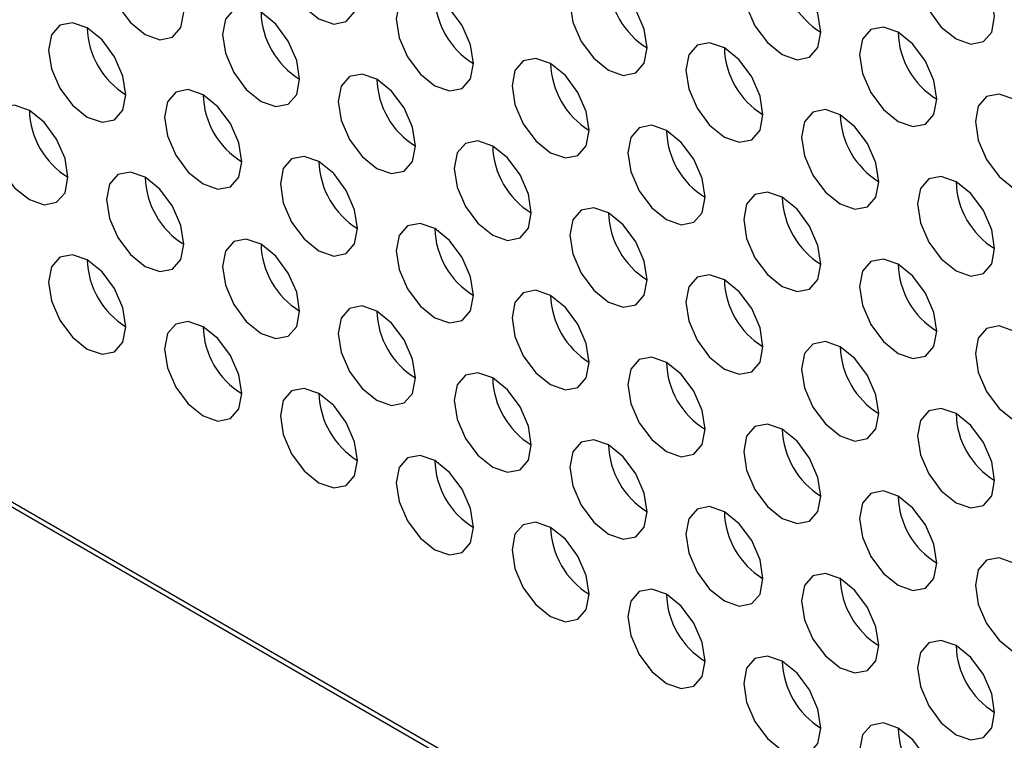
# Paper-space layout 'Sheet2' of a CAD drawing. Header units: millimetres. Extents: x 0 to 1118, y 0 to 864.
# Tile 133 of 232: x 817.86 to 823.87, y 616.03 to 620.43. Entities that reach past the tile are written whole.
import ezdxf

# ---------------------------------------------------------------- set-up
doc = ezdxf.new("R2010")
doc.units = ezdxf.units.MM

psp = doc.layouts.new('Sheet2')

# ---------------------------------------------------------------- linework, layer by layer
at = {"color": 7, "linetype": 'Continuous', "lineweight": 30}
for p, q in [((791.9144, 632.4007), (828.4723, 611.2963)), ((791.9896, 632.3898), (828.4723, 611.3287))]:
    psp.add_line(p, q, dxfattribs=at)
at = {"color": 7, "linetype": 'Continuous', "lineweight": 30, "flags": 128}
for points in [[(819.9204, 620.5661), (819.9024, 620.6807), (819.8513, 620.7985), (819.7749, 620.9016), (819.6847, 620.9744), (819.5944, 621.0057), (819.518, 620.9909), (819.4669, 620.9321), (819.449, 620.8383), (819.4669, 620.7238), (819.518, 620.606), (819.5944, 620.5028), (819.6847, 620.43), (819.7749, 620.3987), (819.8513, 620.4135), (819.9024, 620.4724), (819.9204, 620.5661)], [(818.8597, 620.4708), (818.8417, 620.5853), (818.7907, 620.7031), (818.7142, 620.8062), (818.624, 620.879), (818.5338, 620.9104), (818.4573, 620.8955), (818.4062, 620.8367), (818.3883, 620.7429), (818.4062, 620.6284), (818.4573, 620.5106), (818.5338, 620.4075), (818.624, 620.3347), (818.7142, 620.3033), (818.7907, 620.3182), (818.8417, 620.377), (818.8597, 620.4708)], [(823.8094, 620.444), (823.7915, 620.5586), (823.7404, 620.6763), (823.6639, 620.7795), (823.5737, 620.8523), (823.4835, 620.8836), (823.4071, 620.8688), (823.356, 620.81), (823.338, 620.7162), (823.356, 620.6017), (823.4071, 620.4839), (823.4835, 620.3807), (823.5737, 620.3079), (823.6639, 620.2766), (823.7404, 620.2914), (823.7915, 620.3502), (823.8094, 620.444)], [(822.7488, 620.3487), (822.7308, 620.4632), (822.6797, 620.581), (822.6033, 620.6841), (822.5131, 620.7569), (822.4229, 620.7883), (822.3464, 620.7734), (822.2953, 620.7146), (822.2774, 620.6208), (822.2953, 620.5063), (822.3464, 620.3885), (822.4229, 620.2853), (822.5131, 620.2126), (822.6033, 620.1812), (822.6797, 620.1961), (822.7308, 620.2549), (822.7488, 620.3487)], [(821.6881, 620.2533), (821.6702, 620.3678), (821.6191, 620.4856), (821.5426, 620.5888), (821.4524, 620.6616), (821.3622, 620.6929), (821.2858, 620.678), (821.2347, 620.6192), (821.2167, 620.5254), (821.2347, 620.4109), (821.2858, 620.2931), (821.3622, 620.19), (821.4524, 620.1172), (821.5426, 620.0858), (821.6191, 620.1007), (821.6702, 620.1595), (821.6881, 620.2533)], [(820.6275, 620.1579), (820.6095, 620.2725), (820.5584, 620.3903), (820.482, 620.4934), (820.3918, 620.5662), (820.3016, 620.5975), (820.2251, 620.5827), (820.174, 620.5239), (820.1561, 620.4301), (820.174, 620.3156), (820.2251, 620.1978), (820.3016, 620.0946), (820.3918, 620.0218), (820.482, 619.9905), (820.5584, 620.0053), (820.6095, 620.0641), (820.6275, 620.1579)], [(819.5668, 620.0626), (819.5489, 620.1771), (819.4978, 620.2949), (819.4213, 620.398), (819.3311, 620.4708), (819.2409, 620.5022), (819.1644, 620.4873), (819.1133, 620.4285), (819.0954, 620.3347), (819.1133, 620.2202), (819.1644, 620.1024), (819.2409, 619.9993), (819.3311, 619.9265), (819.4213, 619.8951), (819.4978, 619.91), (819.5489, 619.9688), (819.5668, 620.0626)], [(818.5061, 619.9672), (818.4882, 620.0817), (818.4371, 620.1995), (818.3606, 620.3027), (818.2704, 620.3755), (818.1802, 620.4068), (818.1038, 620.392), (818.0527, 620.3332), (818.0347, 620.2394), (818.0527, 620.1248), (818.1038, 620.007), (818.1802, 619.9039), (818.2704, 619.8311), (818.3606, 619.7998), (818.4371, 619.8146), (818.4882, 619.8734), (818.5061, 619.9672)], [(823.4559, 619.9405), (823.4379, 620.055), (823.3869, 620.1728), (823.3104, 620.2759), (823.2202, 620.3487), (823.13, 620.3801), (823.0535, 620.3652), (823.0024, 620.3064), (822.9845, 620.2126), (823.0024, 620.0981), (823.0535, 619.9803), (823.13, 619.8771), (823.2202, 619.8044), (823.3104, 619.773), (823.3869, 619.7879), (823.4379, 619.8467), (823.4559, 619.9405)], [(822.3952, 619.8451), (822.3773, 619.9596), (822.3262, 620.0774), (822.2497, 620.1806), (822.1595, 620.2533), (822.0693, 620.2847), (821.9929, 620.2698), (821.9418, 620.211), (821.9238, 620.1172), (821.9418, 620.0027), (821.9929, 619.8849), (822.0693, 619.7818), (822.1595, 619.709), (822.2497, 619.6776), (822.3262, 619.6925), (822.3773, 619.7513), (822.3952, 619.8451)], [(821.3346, 619.7497), (821.3166, 619.8643), (821.2655, 619.9821), (821.1891, 620.0852), (821.0989, 620.158), (821.0087, 620.1893), (820.9322, 620.1745), (820.8811, 620.1157), (820.8632, 620.0219), (820.8811, 619.9074), (820.9322, 619.7896), (821.0087, 619.6864), (821.0989, 619.6136), (821.1891, 619.5823), (821.2655, 619.5971), (821.3166, 619.6559), (821.3346, 619.7497)], [(820.2739, 619.6544), (820.256, 619.7689), (820.2049, 619.8867), (820.1284, 619.9898), (820.0382, 620.0626), (819.948, 620.094), (819.8715, 620.0791), (819.8204, 620.0203), (819.8025, 619.9265), (819.8204, 619.812), (819.8715, 619.6942), (819.948, 619.5911), (820.0382, 619.5183), (820.1284, 619.4869), (820.2049, 619.5018), (820.256, 619.5606), (820.2739, 619.6544)], [(819.2132, 619.559), (819.1953, 619.6735), (819.1442, 619.7913), (819.0677, 619.8945), (818.9775, 619.9673), (818.8873, 619.9986), (818.8109, 619.9838), (818.7598, 619.9249), (818.7418, 619.8312), (818.7598, 619.7166), (818.8109, 619.5988), (818.8873, 619.4957), (818.9775, 619.4229), (819.0677, 619.3915), (819.1442, 619.4064), (819.1953, 619.4652), (819.2132, 619.559)], [(824.163, 619.5323), (824.1451, 619.6468), (824.094, 619.7646), (824.0175, 619.8677), (823.9273, 619.9405), (823.8371, 619.9719), (823.7606, 619.957), (823.7095, 619.8982), (823.6916, 619.8044), (823.7095, 619.6899), (823.7606, 619.5721), (823.8371, 619.4689), (823.9273, 619.3961), (824.0175, 619.3648), (824.094, 619.3797), (824.1451, 619.4385), (824.163, 619.5323)], [(818.1526, 619.4637), (818.1346, 619.5782), (818.0835, 619.696), (818.0071, 619.7991), (817.9169, 619.8719), (817.8267, 619.9033), (817.7502, 619.8884), (817.6991, 619.8296), (817.6812, 619.7358), (817.6991, 619.6213), (817.7502, 619.5035), (817.8267, 619.4003), (817.9169, 619.3275), (818.0071, 619.2962), (818.0835, 619.311), (818.1346, 619.3698), (818.1526, 619.4637)], [(823.1023, 619.4369), (823.0844, 619.5514), (823.0333, 619.6692), (822.9568, 619.7724), (822.8666, 619.8451), (822.7764, 619.8765), (822.7, 619.8616), (822.6489, 619.8028), (822.6309, 619.709), (822.6489, 619.5945), (822.7, 619.4767), (822.7764, 619.3736), (822.8666, 619.3008), (822.9568, 619.2694), (823.0333, 619.2843), (823.0844, 619.3431), (823.1023, 619.4369)], [(822.0417, 619.3415), (822.0237, 619.4561), (821.9726, 619.5738), (821.8962, 619.677), (821.806, 619.7498), (821.7158, 619.7811), (821.6393, 619.7663), (821.5882, 619.7075), (821.5703, 619.6137), (821.5882, 619.4992), (821.6393, 619.3814), (821.7158, 619.2782), (821.806, 619.2054), (821.8962, 619.1741), (821.9726, 619.1889), (822.0237, 619.2477), (822.0417, 619.3415)], [(820.981, 619.2462), (820.9631, 619.3607), (820.912, 619.4785), (820.8355, 619.5816), (820.7453, 619.6544), (820.6551, 619.6858), (820.5786, 619.6709), (820.5276, 619.6121), (820.5096, 619.5183), (820.5276, 619.4038), (820.5786, 619.286), (820.6551, 619.1829), (820.7453, 619.1101), (820.8355, 619.0787), (820.912, 619.0936), (820.9631, 619.1524), (820.981, 619.2462)], [(819.9204, 619.1508), (819.9024, 619.2653), (819.8513, 619.3831), (819.7749, 619.4863), (819.6847, 619.5591), (819.5944, 619.5904), (819.518, 619.5756), (819.4669, 619.5167), (819.449, 619.4229), (819.4669, 619.3084), (819.518, 619.1906), (819.5944, 619.0875), (819.6847, 619.0147), (819.7749, 618.9833), (819.8513, 618.9982), (819.9024, 619.057), (819.9204, 619.1508)], [(818.8597, 619.0554), (818.8417, 619.17), (818.7907, 619.2878), (818.7142, 619.3909), (818.624, 619.4637), (818.5338, 619.495), (818.4573, 619.4802), (818.4062, 619.4214), (818.3883, 619.3276), (818.4062, 619.2131), (818.4573, 619.0953), (818.5338, 618.9921), (818.624, 618.9193), (818.7142, 618.888), (818.7907, 618.9028), (818.8417, 618.9616), (818.8597, 619.0554)], [(823.8094, 619.0287), (823.7915, 619.1432), (823.7404, 619.261), (823.6639, 619.3642), (823.5737, 619.4369), (823.4835, 619.4683), (823.4071, 619.4534), (823.356, 619.3946), (823.338, 619.3008), (823.356, 619.1863), (823.4071, 619.0685), (823.4835, 618.9654), (823.5737, 618.8926), (823.6639, 618.8612), (823.7404, 618.8761), (823.7915, 618.9349), (823.8094, 619.0287)], [(822.7488, 618.9333), (822.7308, 619.0478), (822.6797, 619.1656), (822.6033, 619.2688), (822.5131, 619.3416), (822.4229, 619.3729), (822.3464, 619.3581), (822.2953, 619.2993), (822.2774, 619.2055), (822.2953, 619.091), (822.3464, 618.9732), (822.4229, 618.87), (822.5131, 618.7972), (822.6033, 618.7659), (822.6797, 618.7807), (822.7308, 618.8395), (822.7488, 618.9333)], [(821.6881, 618.838), (821.6702, 618.9525), (821.6191, 619.0703), (821.5426, 619.1734), (821.4524, 619.2462), (821.3622, 619.2776), (821.2858, 619.2627), (821.2347, 619.2039), (821.2167, 619.1101), (821.2347, 618.9956), (821.2858, 618.8778), (821.3622, 618.7746), (821.4524, 618.7019), (821.5426, 618.6705), (821.6191, 618.6854), (821.6702, 618.7442), (821.6881, 618.838)], [(820.6275, 618.7426), (820.6095, 618.8571), (820.5584, 618.9749), (820.482, 619.0781), (820.3918, 619.1509), (820.3016, 619.1822), (820.2251, 619.1673), (820.174, 619.1085), (820.1561, 619.0147), (820.174, 618.9002), (820.2251, 618.7824), (820.3016, 618.6793), (820.3918, 618.6065), (820.482, 618.5751), (820.5584, 618.59), (820.6095, 618.6488), (820.6275, 618.7426)], [(819.5668, 618.6472), (819.5489, 618.7618), (819.4978, 618.8796), (819.4213, 618.9827), (819.3311, 619.0555), (819.2409, 619.0868), (819.1644, 619.072), (819.1133, 619.0132), (819.0954, 618.9194), (819.1133, 618.8049), (819.1644, 618.6871), (819.2409, 618.5839), (819.3311, 618.5111), (819.4213, 618.4798), (819.4978, 618.4946), (819.5489, 618.5534), (819.5668, 618.6472)], [(818.5061, 618.5519), (818.4882, 618.6664), (818.4371, 618.7842), (818.3606, 618.8873), (818.2704, 618.9601), (818.1802, 618.9915), (818.1038, 618.9766), (818.0527, 618.9178), (818.0347, 618.824), (818.0527, 618.7095), (818.1038, 618.5917), (818.1802, 618.4886), (818.2704, 618.4158), (818.3606, 618.3844), (818.4371, 618.3993), (818.4882, 618.4581), (818.5061, 618.5519)], [(823.4559, 618.5251), (823.4379, 618.6396), (823.3869, 618.7574), (823.3104, 618.8606), (823.2202, 618.9334), (823.13, 618.9647), (823.0535, 618.9499), (823.0024, 618.8911), (822.9845, 618.7973), (823.0024, 618.6828), (823.0535, 618.565), (823.13, 618.4618), (823.2202, 618.389), (823.3104, 618.3577), (823.3869, 618.3725), (823.4379, 618.4313), (823.4559, 618.5251)], [(822.3952, 618.4298), (822.3773, 618.5443), (822.3262, 618.6621), (822.2497, 618.7652), (822.1595, 618.838), (822.0693, 618.8694), (821.9929, 618.8545), (821.9418, 618.7957), (821.9238, 618.7019), (821.9418, 618.5874), (821.9929, 618.4696), (822.0693, 618.3664), (822.1595, 618.2937), (822.2497, 618.2623), (822.3262, 618.2772), (822.3773, 618.336), (822.3952, 618.4298)], [(821.3346, 618.3344), (821.3166, 618.4489), (821.2655, 618.5667), (821.1891, 618.6699), (821.0989, 618.7427), (821.0087, 618.774), (820.9322, 618.7591), (820.8811, 618.7003), (820.8632, 618.6065), (820.8811, 618.492), (820.9322, 618.3742), (821.0087, 618.2711), (821.0989, 618.1983), (821.1891, 618.1669), (821.2655, 618.1818), (821.3166, 618.2406), (821.3346, 618.3344)], [(820.2739, 618.239), (820.256, 618.3536), (820.2049, 618.4714), (820.1284, 618.5745), (820.0382, 618.6473), (819.948, 618.6786), (819.8715, 618.6638), (819.8204, 618.605), (819.8025, 618.5112), (819.8204, 618.3967), (819.8715, 618.2789), (819.948, 618.1757), (820.0382, 618.1029), (820.1284, 618.0716), (820.2049, 618.0864), (820.256, 618.1452), (820.2739, 618.239)], [(819.2132, 618.1437), (819.1953, 618.2582), (819.1442, 618.376), (819.0677, 618.4791), (818.9775, 618.5519), (818.8873, 618.5833), (818.8109, 618.5684), (818.7598, 618.5096), (818.7418, 618.4158), (818.7598, 618.3013), (818.8109, 618.1835), (818.8873, 618.0804), (818.9775, 618.0076), (819.0677, 617.9762), (819.1442, 617.9911), (819.1953, 618.0499), (819.2132, 618.1437)], [(824.163, 618.1169), (824.1451, 618.2314), (824.094, 618.3492), (824.0175, 618.4524), (823.9273, 618.5252), (823.8371, 618.5565), (823.7606, 618.5417), (823.7095, 618.4829), (823.6916, 618.3891), (823.7095, 618.2745), (823.7606, 618.1567), (823.8371, 618.0536), (823.9273, 617.9808), (824.0175, 617.9495), (824.094, 617.9643), (824.1451, 618.0231), (824.163, 618.1169)], [(823.1023, 618.0216), (823.0844, 618.1361), (823.0333, 618.2539), (822.9568, 618.357), (822.8666, 618.4298), (822.7764, 618.4612), (822.7, 618.4463), (822.6489, 618.3875), (822.6309, 618.2937), (822.6489, 618.1792), (822.7, 618.0614), (822.7764, 617.9582), (822.8666, 617.8854), (822.9568, 617.8541), (823.0333, 617.869), (823.0844, 617.9278), (823.1023, 618.0216)], [(822.0417, 617.9262), (822.0237, 618.0407), (821.9726, 618.1585), (821.8962, 618.2617), (821.806, 618.3344), (821.7158, 618.3658), (821.6393, 618.3509), (821.5882, 618.2921), (821.5703, 618.1983), (821.5882, 618.0838), (821.6393, 617.966), (821.7158, 617.8629), (821.806, 617.7901), (821.8962, 617.7587), (821.9726, 617.7736), (822.0237, 617.8324), (822.0417, 617.9262)], [(820.981, 617.8308), (820.9631, 617.9454), (820.912, 618.0631), (820.8355, 618.1663), (820.7453, 618.2391), (820.6551, 618.2704), (820.5786, 618.2556), (820.5276, 618.1968), (820.5096, 618.103), (820.5276, 617.9885), (820.5786, 617.8707), (820.6551, 617.7675), (820.7453, 617.6947), (820.8355, 617.6634), (820.912, 617.6782), (820.9631, 617.737), (820.981, 617.8308)], [(819.9204, 617.7355), (819.9024, 617.85), (819.8513, 617.9678), (819.7749, 618.0709), (819.6847, 618.1437), (819.5944, 618.1751), (819.518, 618.1602), (819.4669, 618.1014), (819.449, 618.0076), (819.4669, 617.8931), (819.518, 617.7753), (819.5944, 617.6722), (819.6847, 617.5994), (819.7749, 617.568), (819.8513, 617.5829), (819.9024, 617.6417), (819.9204, 617.7355)], [(823.8094, 617.6134), (823.7915, 617.7279), (823.7404, 617.8457), (823.6639, 617.9488), (823.5737, 618.0216), (823.4835, 618.053), (823.4071, 618.0381), (823.356, 617.9793), (823.338, 617.8855), (823.356, 617.771), (823.4071, 617.6532), (823.4835, 617.55), (823.5737, 617.4772), (823.6639, 617.4459), (823.7404, 617.4607), (823.7915, 617.5196), (823.8094, 617.6134)], [(822.7488, 617.518), (822.7308, 617.6325), (822.6797, 617.7503), (822.6033, 617.8535), (822.5131, 617.9262), (822.4229, 617.9576), (822.3464, 617.9427), (822.2953, 617.8839), (822.2774, 617.7901), (822.2953, 617.6756), (822.3464, 617.5578), (822.4229, 617.4547), (822.5131, 617.3819), (822.6033, 617.3505), (822.6797, 617.3654), (822.7308, 617.4242), (822.7488, 617.518)], [(821.6881, 617.4226), (821.6702, 617.5371), (821.6191, 617.6549), (821.5426, 617.7581), (821.4524, 617.8309), (821.3622, 617.8622), (821.2858, 617.8474), (821.2347, 617.7886), (821.2167, 617.6948), (821.2347, 617.5803), (821.2858, 617.4625), (821.3622, 617.3593), (821.4524, 617.2865), (821.5426, 617.2552), (821.6191, 617.27), (821.6702, 617.3288), (821.6881, 617.4226)], [(820.6275, 617.3273), (820.6095, 617.4418), (820.5584, 617.5596), (820.482, 617.6627), (820.3918, 617.7355), (820.3016, 617.7669), (820.2251, 617.752), (820.174, 617.6932), (820.1561, 617.5994), (820.174, 617.4849), (820.2251, 617.3671), (820.3016, 617.2639), (820.3918, 617.1912), (820.482, 617.1598), (820.5584, 617.1747), (820.6095, 617.2335), (820.6275, 617.3273)], [(823.4559, 617.1098), (823.4379, 617.2243), (823.3869, 617.3421), (823.3104, 617.4452), (823.2202, 617.518), (823.13, 617.5494), (823.0535, 617.5345), (823.0024, 617.4757), (822.9845, 617.3819), (823.0024, 617.2674), (823.0535, 617.1496), (823.13, 617.0465), (823.2202, 616.9737), (823.3104, 616.9423), (823.3869, 616.9572), (823.4379, 617.016), (823.4559, 617.1098)], [(822.3952, 617.0144), (822.3773, 617.1289), (822.3262, 617.2467), (822.2497, 617.3499), (822.1595, 617.4227), (822.0693, 617.454), (821.9929, 617.4392), (821.9418, 617.3804), (821.9238, 617.2866), (821.9418, 617.172), (821.9929, 617.0543), (822.0693, 616.9511), (822.1595, 616.8783), (822.2497, 616.847), (822.3262, 616.8618), (822.3773, 616.9206), (822.3952, 617.0144)], [(821.3346, 616.9191), (821.3166, 617.0336), (821.2655, 617.1514), (821.1891, 617.2545), (821.0989, 617.3273), (821.0087, 617.3587), (820.9322, 617.3438), (820.8811, 617.285), (820.8632, 617.1912), (820.8811, 617.0767), (820.9322, 616.9589), (821.0087, 616.8557), (821.0989, 616.783), (821.1891, 616.7516), (821.2655, 616.7665), (821.3166, 616.8253), (821.3346, 616.9191)], [(824.163, 616.7016), (824.1451, 616.8161), (824.094, 616.9339), (824.0175, 617.037), (823.9273, 617.1098), (823.8371, 617.1412), (823.7606, 617.1263), (823.7095, 617.0675), (823.6916, 616.9737), (823.7095, 616.8592), (823.7606, 616.7414), (823.8371, 616.6383), (823.9273, 616.5655), (824.0175, 616.5341), (824.094, 616.549), (824.1451, 616.6078), (824.163, 616.7016)], [(823.1023, 616.6062), (823.0844, 616.7207), (823.0333, 616.8385), (822.9568, 616.9417), (822.8666, 617.0145), (822.7764, 617.0458), (822.7, 617.031), (822.6489, 616.9722), (822.6309, 616.8784), (822.6489, 616.7638), (822.7, 616.646), (822.7764, 616.5429), (822.8666, 616.4701), (822.9568, 616.4388), (823.0333, 616.4536), (823.0844, 616.5124), (823.1023, 616.6062)], [(822.0417, 616.5109), (822.0237, 616.6254), (821.9726, 616.7432), (821.8962, 616.8463), (821.806, 616.9191), (821.7158, 616.9505), (821.6393, 616.9356), (821.5882, 616.8768), (821.5703, 616.783), (821.5882, 616.6685), (821.6393, 616.5507), (821.7158, 616.4475), (821.806, 616.3747), (821.8962, 616.3434), (821.9726, 616.3583), (822.0237, 616.4171), (822.0417, 616.5109)], [(823.8094, 616.198), (823.7915, 616.3125), (823.7404, 616.4303), (823.6639, 616.5335), (823.5737, 616.6063), (823.4835, 616.6376), (823.4071, 616.6228), (823.356, 616.564), (823.338, 616.4702), (823.356, 616.3556), (823.4071, 616.2378), (823.4835, 616.1347), (823.5737, 616.0619), (823.6639, 616.0306), (823.7404, 616.0454), (823.7915, 616.1042), (823.8094, 616.198)], [(822.7488, 616.1027), (822.7308, 616.2172), (822.6797, 616.335), (822.6033, 616.4381), (822.5131, 616.5109), (822.4229, 616.5423), (822.3464, 616.5274), (822.2953, 616.4686), (822.2774, 616.3748), (822.2953, 616.2603), (822.3464, 616.1425), (822.4229, 616.0393), (822.5131, 615.9665), (822.6033, 615.9352), (822.6797, 615.9501), (822.7308, 616.0089), (822.7488, 616.1027)], [(823.4559, 615.6945), (823.4379, 615.809), (823.3869, 615.9268), (823.3104, 616.0299), (823.2202, 616.1027), (823.13, 616.1341), (823.0535, 616.1192), (823.0024, 616.0604), (822.9845, 615.9666), (823.0024, 615.8521), (823.0535, 615.7343), (823.13, 615.6311), (823.2202, 615.5583), (823.3104, 615.527), (823.3869, 615.5418), (823.4379, 615.6006), (823.4559, 615.6945)]]:
    psp.add_lwpolyline(points, dxfattribs=at)
at = {"color": 7, "linetype": 'Continuous', "lineweight": 30}
for centre, start, end in [((823.0086, 620.7708), 181.60217, 238.39192), ((821.9479, 620.6754), 181.60153, 238.39255), ((820.8872, 620.58), 181.60153, 238.39255), ((819.8266, 620.4847), 181.60129, 238.39279), ((818.7659, 620.3893), 181.60124, 238.39383), ((823.7157, 620.3626), 181.60212, 238.39295), ((822.655, 620.2672), 181.60148, 238.39359), ((821.5943, 620.1718), 181.60148, 238.39359), ((820.5337, 620.0765), 181.60124, 238.39383), ((819.473, 619.9811), 181.60251, 238.39256), ((818.4124, 619.8858), 181.60251, 238.39256), ((823.3621, 619.859), 181.60105, 238.39303), ((822.3014, 619.7636), 181.60105, 238.39303), ((821.2408, 619.6683), 181.60081, 238.39327), ((820.1801, 619.5729), 181.60081, 238.39327), ((819.1195, 619.4775), 181.60081, 238.39327), ((824.0692, 619.4508), 181.60153, 238.39255), ((823.0086, 619.3554), 181.60153, 238.39255), ((821.9479, 619.2601), 181.60129, 238.39279), ((820.8872, 619.1647), 181.60129, 238.39279), ((819.8266, 619.0693), 181.60129, 238.39279), ((818.7659, 618.974), 181.60124, 238.39383), ((823.7157, 618.9472), 181.60148, 238.39359), ((822.655, 618.8519), 181.60124, 238.39383), ((821.5943, 618.7565), 181.60124, 238.39383), ((820.5337, 618.6611), 181.60124, 238.39383), ((819.473, 618.5658), 181.60251, 238.39256), ((823.3621, 618.4437), 181.60081, 238.39327), ((822.3014, 618.3483), 181.60081, 238.39327), ((821.2408, 618.2529), 181.60081, 238.39327), ((820.1801, 618.1576), 181.60081, 238.39327), ((824.0692, 618.0355), 181.60129, 238.39279), ((823.0086, 617.9401), 181.60129, 238.39279), ((821.9479, 617.8447), 181.60129, 238.39279), ((820.8872, 617.7494), 181.60129, 238.39279), ((823.7157, 617.5319), 181.60124, 238.39383), ((822.655, 617.4365), 181.60124, 238.39383), ((821.5943, 617.3412), 181.60124, 238.39383), ((823.3621, 617.0283), 181.60081, 238.39327), ((822.3014, 616.933), 181.60081, 238.39327), ((824.0692, 616.6201), 181.60129, 238.39279), ((823.0086, 616.5248), 181.60129, 238.39279), ((823.7157, 616.1166), 181.60124, 238.39383)]:
    psp.add_arc(centre, 0.4957, start, end, dxfattribs=at)

doc.saveas('drawing.dxf')
